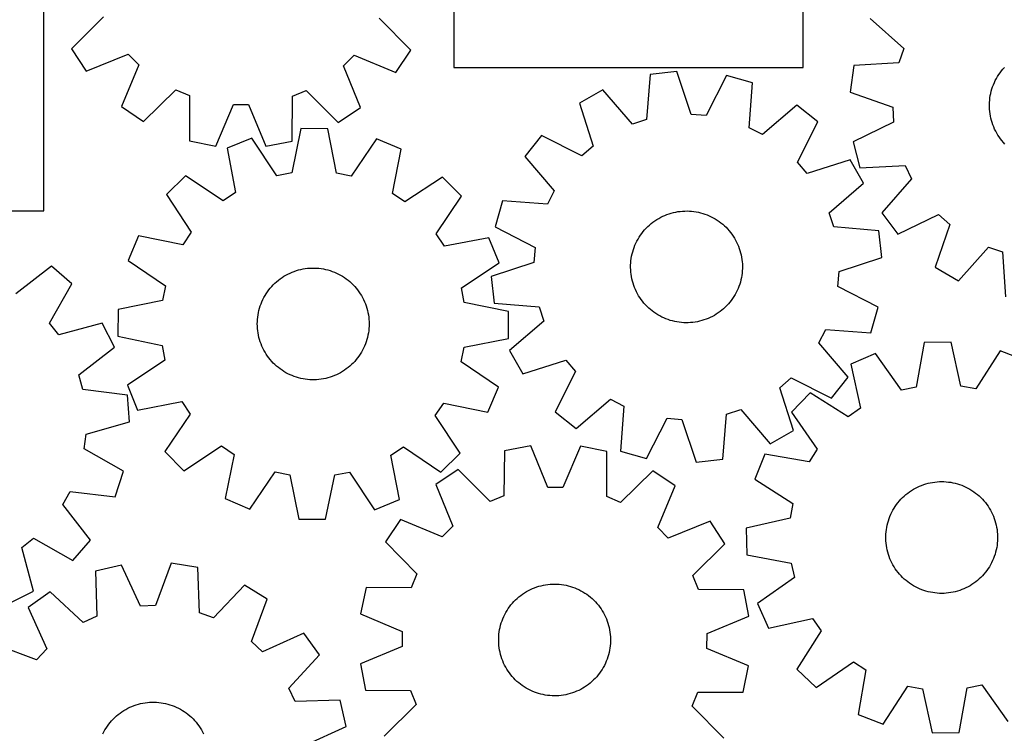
# Model space of a CAD drawing. Header units: millimetres. Extents: x 7 to 1243, y 7 to 1528.
# Tile 17 of 25: x 427 to 849, y 820 to 1127. Entities that reach past the tile are written whole.
import ezdxf

# ---------------------------------------------------------------- set-up
doc = ezdxf.new("R2010")
doc.units = ezdxf.units.MM
doc.layers.add('CUT', color=7, linetype='CONTINUOUS', true_color=0x000000)

msp = doc.modelspace()

# ---------------------------------------------------------------- linework, layer by layer
at = {"layer": 'CUT'}
for p, q in [((763.093718, 1106.189974), (763.093718, 1286.189974)), ((437.034572, 1044.73856), (437.034572, 1194.73856)), ((613.093718, 1166.189974), (613.093718, 1106.189974)), ((462.673963, 1128.005072), (448.960295, 1114.316474)), ((594.725285, 1113.680451), (581.131593, 1127.488201)), ((791.820651, 1127.268444), (806.273915, 1114.36319)), ((448.960295, 1114.316474), (455.327588, 1104.696544)), ((455.327588, 1104.696544), (473.286366, 1111.971481)), ((473.286366, 1111.971481), (477.813059, 1107.405112)), ((588.274286, 1104.116452), (594.725285, 1113.680451)), ((806.273915, 1114.36319), (804.173784, 1108.286009)), ((565.813307, 1107.021136), (570.379677, 1111.54783)), ((570.379677, 1111.54783), (588.274286, 1104.116452)), ((804.173784, 1108.286009), (784.8364, 1107.058005)), ((477.813059, 1107.405112), (470.381681, 1089.510502)), ((573.088244, 1089.062358), (565.813307, 1107.021136)), ((613.093718, 1106.189974), (763.093718, 1106.189974)), ((708.930201, 1104.531682), (697.473422, 1103.179758)), ((714.974871, 1086.122326), (708.930201, 1104.531682)), ((784.8364, 1107.058005), (783.267968, 1095.628854)), ((847.060611, 1103.193618), (847.617455, 1103.998987)), ((847.617455, 1103.998987), (848.206685, 1104.780973)), ((848.206685, 1104.780973), (848.827322, 1105.538275)), ((848.827322, 1105.538275), (849.478331, 1106.269632)), ((697.473422, 1103.179758), (695.879795, 1083.869068)), ((730.246902, 1102.846496), (721.384701, 1085.615599)), ((741.348944, 1099.711191), (730.246902, 1102.846496)), ((739.888536, 1080.389969), (741.348944, 1099.711191)), ((844.792657, 1098.864175), (845.174796, 1099.765654)), ((845.174796, 1099.765654), (845.593388, 1100.650796)), ((845.593388, 1100.650796), (846.047735, 1101.518128)), ((846.047735, 1101.518128), (846.537081, 1102.366205)), ((846.537081, 1102.366205), (847.060611, 1103.193618)), ((479.945681, 1083.059504), (493.75343, 1096.653196)), ((493.75343, 1096.653196), (499.683024, 1094.166711)), ((543.82865, 1093.974088), (549.779716, 1096.408734)), ((549.779716, 1096.408734), (563.468314, 1082.695066)), ((677.134466, 1096.579119), (667.067141, 1090.945785)), ((689.763969, 1081.884287), (677.134466, 1096.579119)), ((783.267968, 1095.628854), (801.559669, 1089.236979)), ((843.448821, 1094.165048), (843.640408, 1095.125251)), ((843.640408, 1095.125251), (843.871001, 1096.07684)), ((843.871001, 1096.07684), (844.140216, 1097.018232)), ((844.140216, 1097.018232), (844.447605, 1097.947859)), ((844.447605, 1097.947859), (844.792657, 1098.864175)), ((499.683024, 1094.166711), (499.665296, 1074.790382)), ((543.677289, 1074.598343), (543.82865, 1093.974088)), ((667.067141, 1090.945785), (672.984703, 1072.495178)), ((843.077925, 1090.270222), (843.110957, 1091.248795)), ((843.110957, 1091.248795), (843.183875, 1092.225206)), ((843.183875, 1092.225206), (843.296559, 1093.19783)), ((843.296559, 1093.19783), (843.448821, 1094.165048)), ((470.381681, 1089.510502), (479.945681, 1083.059504)), ((510.96997, 1072.490421), (518.524586, 1090.333352)), ((518.524586, 1090.333352), (524.954353, 1090.305297)), ((524.954353, 1090.305297), (532.352975, 1072.397119)), ((563.468314, 1082.695066), (573.088244, 1089.062358)), ((760.398115, 1089.996734), (745.61653, 1077.468878)), ((769.455235, 1082.851522), (760.398115, 1089.996734)), ((801.559669, 1089.236979), (801.945039, 1082.81871)), ((843.084836, 1089.291117), (843.077925, 1090.270222)), ((843.131677, 1088.313108), (843.084836, 1089.291117)), ((843.218371, 1087.337824), (843.131677, 1088.313108)), ((843.344774, 1086.366888), (843.218371, 1087.337824)), ((695.879795, 1083.869068), (689.763969, 1081.884287)), ((721.384701, 1085.615599), (714.974871, 1086.122326)), ((760.712083, 1065.559915), (769.455235, 1082.851522)), ((801.945039, 1082.81871), (784.549562, 1074.284086)), ((843.510674, 1085.401915), (843.344774, 1086.366888)), ((843.715796, 1084.444512), (843.510674, 1085.401915)), ((843.959798, 1083.496273), (843.715796, 1084.444512)), ((844.242275, 1082.558775), (843.959798, 1083.496273)), ((844.562756, 1081.633579), (844.242275, 1082.558775)), ((547.458753, 1079.980088), (543.505446, 1061.01133)), ((558.994835, 1079.914651), (547.458753, 1079.980088)), ((562.732698, 1060.902266), (558.994835, 1079.914651)), ((745.61653, 1077.468878), (739.888536, 1080.389969)), ((844.920708, 1080.722225), (844.562756, 1081.633579)), ((845.315534, 1079.82623), (844.920708, 1080.722225)), ((845.746578, 1078.947085), (845.315534, 1079.82623)), ((846.213123, 1078.086254), (845.746578, 1078.947085)), ((846.714392, 1077.245168), (846.213123, 1078.086254)), ((499.665296, 1074.790382), (510.96997, 1072.490421)), ((526.463091, 1075.927459), (515.780099, 1071.573248)), ((537.192151, 1059.792724), (526.463091, 1075.927459)), ((532.352975, 1072.397119), (543.677289, 1074.598343)), ((579.943171, 1075.6241), (569.031762, 1059.612118)), ((590.576079, 1071.148977), (579.943171, 1075.6241)), ((650.802351, 1077.064207), (643.657139, 1068.007087)), ((668.093959, 1068.321055), (650.802351, 1077.064207)), ((784.549562, 1074.284086), (787.474266, 1063.124715)), ((847.24955, 1076.425228), (846.714392, 1077.245168)), ((847.817707, 1075.627799), (847.24955, 1076.425228)), ((848.417917, 1074.854208), (847.817707, 1075.627799)), ((849.049181, 1074.105743), (848.417917, 1074.854208)), ((849.710449, 1073.383649), (849.049181, 1074.105743)), ((515.780099, 1071.573248), (519.38675, 1052.535535)), ((586.75369, 1052.153405), (590.576079, 1071.148977)), ((672.984703, 1072.495178), (668.093959, 1068.321055)), ((643.657139, 1068.007087), (656.184995, 1053.225502)), ((764.886206, 1060.66917), (760.712083, 1065.559915)), ((783.336813, 1066.586732), (764.886206, 1060.66917)), ((788.970147, 1056.519408), (783.336813, 1066.586732)), ((787.474266, 1063.124715), (806.819659, 1064.219323)), ((806.819659, 1064.219323), (809.631859, 1058.43709)), ((497.933511, 1059.794415), (489.729999, 1051.683444)), ((514.020367, 1048.993697), (497.933511, 1059.794415)), ((543.505446, 1061.01133), (537.192151, 1059.792724)), ((569.031762, 1059.612118), (562.732698, 1060.902266)), ((608.287895, 1059.168444), (592.079548, 1048.550916)), ((616.398866, 1050.964931), (608.287895, 1059.168444)), ((809.631859, 1058.43709), (796.826593, 1043.895165)), ((656.184995, 1053.225502), (653.263904, 1047.497508)), ((774.275315, 1043.889905), (788.970147, 1056.519408)), ((489.729999, 1051.683444), (500.347526, 1035.475097)), ((519.38675, 1052.535535), (514.020367, 1048.993697)), ((592.079548, 1048.550916), (586.75369, 1052.153405)), ((605.598148, 1034.878076), (616.398866, 1050.964931)), ((633.942682, 1048.957916), (630.807377, 1037.855874)), ((653.263904, 1047.497508), (633.942682, 1048.957916)), ((377.034572, 1044.73856), (437.034572, 1044.73856)), ((707.424974, 1043.969551), (708.381561, 1044.178443)), ((708.381561, 1044.178443), (709.345873, 1044.348142)), ((709.345873, 1044.348142), (710.316304, 1044.478367)), ((710.316304, 1044.478367), (711.29124, 1044.568902)), ((711.29124, 1044.568902), (712.269056, 1044.619595)), ((712.269056, 1044.619595), (713.248127, 1044.630362)), ((713.248127, 1044.630362), (714.226822, 1044.601185)), ((714.226822, 1044.601185), (715.203512, 1044.532112)), ((715.203512, 1044.532112), (716.176572, 1044.42326)), ((716.176572, 1044.42326), (717.144383, 1044.274808)), ((717.144383, 1044.274808), (718.105333, 1044.087004)), ((698.624485, 1039.832948), (699.41967, 1040.404241)), ((699.41967, 1040.404241), (700.237496, 1040.942625)), ((700.237496, 1040.942625), (701.0766, 1041.447202)), ((701.0766, 1041.447202), (701.935588, 1041.917133)), ((701.935588, 1041.917133), (702.813029, 1042.351637)), ((702.813029, 1042.351637), (703.707462, 1042.749989)), ((703.707462, 1042.749989), (704.617399, 1043.111527)), ((704.617399, 1043.111527), (705.541325, 1043.435649)), ((705.541325, 1043.435649), (706.477703, 1043.721816)), ((706.477703, 1043.721816), (707.424974, 1043.969551)), ((718.105333, 1044.087004), (719.057823, 1043.860161)), ((719.057823, 1043.860161), (720.000268, 1043.594656)), ((720.000268, 1043.594656), (720.931099, 1043.29093)), ((720.931099, 1043.29093), (721.848766, 1042.94949)), ((721.848766, 1042.94949), (722.751744, 1042.570904)), ((722.751744, 1042.570904), (723.638527, 1042.155802)), ((723.638527, 1042.155802), (724.507642, 1041.704875)), ((724.507642, 1041.704875), (725.35764, 1041.218873)), ((725.35764, 1041.218873), (726.187108, 1040.698605)), ((726.187108, 1040.698605), (726.994664, 1040.144937)), ((726.994664, 1040.144937), (727.778965, 1039.558791)), ((776.260096, 1037.774078), (774.275315, 1043.889905)), ((796.826593, 1043.895165), (803.799174, 1034.704486)), ((803.799174, 1034.704486), (821.253099, 1043.118934)), ((821.253099, 1043.118934), (826.063998, 1038.853029)), ((630.807377, 1037.855874), (648.038274, 1028.993673)), ((693.798009, 1034.998776), (694.400031, 1035.770957)), ((694.400031, 1035.770957), (695.033049, 1036.51794)), ((695.033049, 1036.51794), (695.696009, 1037.238482)), ((695.696009, 1037.238482), (696.387806, 1037.931382)), ((696.387806, 1037.931382), (697.10729, 1038.595489)), ((697.10729, 1038.595489), (697.853264, 1039.229696)), ((697.853264, 1039.229696), (698.624485, 1039.832948)), ((727.778965, 1039.558791), (728.538705, 1038.941143)), ((728.538705, 1038.941143), (729.27262, 1038.293019)), ((729.27262, 1038.293019), (729.979488, 1037.6155)), ((729.979488, 1037.6155), (730.658133, 1036.909712)), ((730.658133, 1036.909712), (731.307425, 1036.176831)), ((731.307425, 1036.176831), (731.926283, 1035.418076)), ((795.570786, 1036.180451), (776.260096, 1037.774078)), ((796.92271, 1024.723673), (795.570786, 1036.180451)), ((826.063998, 1038.853029), (819.798428, 1020.517679)), ((477.749465, 1033.971628), (473.274342, 1023.33872)), ((496.745037, 1030.149239), (477.749465, 1033.971628)), ((500.347526, 1035.475097), (496.745037, 1030.149239)), ((609.139986, 1029.511692), (605.598148, 1034.878076)), ((628.177699, 1033.118343), (609.139986, 1029.511692)), ((632.53191, 1022.435351), (628.177699, 1033.118343)), ((691.285997, 1030.806224), (691.719102, 1031.684356)), ((691.719102, 1031.684356), (692.187664, 1032.544091)), ((692.187664, 1032.544091), (692.690904, 1033.383999)), ((692.690904, 1033.383999), (693.227983, 1034.202681)), ((693.227983, 1034.202681), (693.798009, 1034.998776)), ((731.926283, 1035.418076), (732.513678, 1034.634709)), ((732.513678, 1034.634709), (733.068632, 1033.828036)), ((733.068632, 1033.828036), (733.590221, 1032.999399)), ((733.590221, 1032.999399), (734.077577, 1032.150176)), ((734.077577, 1032.150176), (734.529888, 1031.281781)), ((648.038274, 1028.993673), (647.531547, 1022.583843)), ((689.921658, 1027.139371), (690.206333, 1028.076204)), ((690.206333, 1028.076204), (690.528983, 1029.000646)), ((690.528983, 1029.000646), (690.889071, 1029.911158)), ((690.889071, 1029.911158), (691.285997, 1030.806224)), ((734.529888, 1031.281781), (734.946403, 1030.39566)), ((734.946403, 1030.39566), (735.326427, 1029.493287)), ((735.326427, 1029.493287), (735.669329, 1028.576165)), ((735.669329, 1028.576165), (735.974537, 1027.645819)), ((735.974537, 1027.645819), (736.241543, 1026.703798)), ((829.757374, 1014.69489), (842.662628, 1029.148154)), ((842.662628, 1029.148154), (848.739809, 1027.048024)), ((473.274342, 1023.33872), (489.286324, 1012.427311)), ((689.082244, 1022.324491), (689.171224, 1023.299569)), ((689.171224, 1023.299569), (689.299903, 1024.270207)), ((689.299903, 1024.270207), (689.468066, 1025.234788)), ((689.468066, 1025.234788), (689.675433, 1026.191707)), ((689.675433, 1026.191707), (689.921658, 1027.139371)), ((736.241543, 1026.703798), (736.469904, 1025.751671)), ((736.469904, 1025.751671), (736.659238, 1024.791021)), ((736.659238, 1024.791021), (736.809232, 1023.823449)), ((736.809232, 1023.823449), (736.919635, 1022.850563)), ((778.513354, 1018.679002), (796.92271, 1024.723673)), ((848.739809, 1027.048024), (849.967813, 1007.71064)), ((440.323282, 1020.927807), (424.998757, 1009.070264)), ((449.053409, 1013.386563), (440.323282, 1020.927807)), ((544.592632, 1018.717635), (545.520047, 1019.031638)), ((545.520047, 1019.031638), (546.459497, 1019.307552)), ((546.459497, 1019.307552), (547.409419, 1019.544917)), ((547.409419, 1019.544917), (548.368233, 1019.743339)), ((548.368233, 1019.743339), (549.334342, 1019.902488)), ((549.334342, 1019.902488), (550.306139, 1020.022097)), ((550.306139, 1020.022097), (551.282005, 1020.101969)), ((551.282005, 1020.101969), (552.260318, 1020.14197)), ((552.260318, 1020.14197), (553.239448, 1020.142034)), ((553.239448, 1020.142034), (554.217765, 1020.10216)), ((554.217765, 1020.10216), (555.193642, 1020.022416)), ((555.193642, 1020.022416), (556.165454, 1019.902933)), ((556.165454, 1019.902933), (557.131584, 1019.743911)), ((557.131584, 1019.743911), (558.090424, 1019.545614)), ((558.090424, 1019.545614), (559.040377, 1019.308372)), ((559.040377, 1019.308372), (559.979864, 1019.03258)), ((559.979864, 1019.03258), (560.907319, 1018.718698)), ((616.397175, 1011.706291), (632.53191, 1022.435351)), ((647.531547, 1022.583843), (629.122191, 1016.539173)), ((689.023902, 1020.367509), (689.033109, 1021.346595)), ((689.054638, 1019.388861), (689.023902, 1020.367509)), ((689.033109, 1021.346595), (689.082244, 1022.324491)), ((689.125266, 1018.412282), (689.054638, 1019.388861)), ((736.962658, 1018.938354), (736.873677, 1017.963276)), ((736.919635, 1022.850563), (736.990263, 1021.873984)), ((737.011793, 1019.91625), (736.962658, 1018.938354)), ((736.990263, 1021.873984), (737.021, 1020.895337)), ((737.021, 1020.895337), (737.011793, 1019.91625)), ((819.798428, 1020.517679), (829.757374, 1014.69489)), ((537.033607, 1014.283961), (537.786468, 1014.909976)), ((537.786468, 1014.909976), (538.564238, 1015.504762)), ((538.564238, 1015.504762), (539.36562, 1016.067328)), ((539.36562, 1016.067328), (540.189282, 1016.59674)), ((540.189282, 1016.59674), (541.033853, 1017.092114)), ((541.033853, 1017.092114), (541.897926, 1017.552628)), ((541.897926, 1017.552628), (542.780063, 1017.977514)), ((542.780063, 1017.977514), (543.678798, 1018.366065)), ((543.678798, 1018.366065), (544.592632, 1018.717635)), ((560.907319, 1018.718698), (561.821199, 1018.367247)), ((561.821199, 1018.367247), (562.719984, 1017.978813)), ((562.719984, 1017.978813), (563.602177, 1017.554042)), ((563.602177, 1017.554042), (564.46631, 1017.093641)), ((564.46631, 1017.093641), (565.310945, 1016.598377)), ((565.310945, 1016.598377), (566.134676, 1016.069073)), ((566.134676, 1016.069073), (566.936132, 1015.506611)), ((566.936132, 1015.506611), (567.713979, 1014.911926)), ((567.713979, 1014.911926), (568.466922, 1014.28601)), ((629.122191, 1016.539173), (630.474115, 1005.082394)), ((689.235669, 1017.439397), (689.125266, 1018.412282)), ((689.385663, 1016.471824), (689.235669, 1017.439397)), ((689.574998, 1015.511174), (689.385663, 1016.471824)), ((689.803358, 1014.559047), (689.574998, 1015.511174)), ((690.070365, 1013.617026), (689.803358, 1014.559047)), ((736.369468, 1015.071138), (736.123243, 1014.123474)), ((736.576835, 1016.028057), (736.369468, 1015.071138)), ((736.744998, 1016.992638), (736.576835, 1016.028057)), ((736.873677, 1017.963276), (736.744998, 1016.992638)), ((778.006627, 1012.269172), (778.513354, 1018.679002)), ((439.549307, 996.50123), (449.053409, 1013.386563)), ((489.286324, 1012.427311), (487.996176, 1006.128247)), ((533.106513, 1009.933822), (533.685206, 1010.723638)), ((533.685206, 1010.723638), (534.295634, 1011.489192)), ((534.295634, 1011.489192), (534.936779, 1012.229211)), ((534.936779, 1012.229211), (535.607576, 1012.942462)), ((535.607576, 1012.942462), (536.306906, 1013.627759)), ((536.306906, 1013.627759), (537.033607, 1014.283961)), ((568.466922, 1014.28601), (569.193708, 1013.629902)), ((569.193708, 1013.629902), (569.893128, 1012.944696)), ((569.893128, 1012.944696), (570.564017, 1012.231532)), ((570.564017, 1012.231532), (571.205259, 1011.491597)), ((571.205259, 1011.491597), (571.815786, 1010.726123)), ((571.815786, 1010.726123), (572.394583, 1009.936382)), ((617.615781, 1005.392996), (616.397175, 1011.706291)), ((690.375573, 1012.686681), (690.070365, 1013.617026)), ((690.718474, 1011.769558), (690.375573, 1012.686681)), ((691.098499, 1010.867185), (690.718474, 1011.769558)), ((691.515013, 1009.981064), (691.098499, 1010.867185)), ((734.758904, 1010.456621), (734.325799, 1009.578489)), ((735.155831, 1011.351687), (734.758904, 1010.456621)), ((735.515919, 1012.262199), (735.155831, 1011.351687)), ((735.838568, 1013.186641), (735.515919, 1012.262199)), ((736.123243, 1014.123474), (735.838568, 1013.186641)), ((795.237524, 1003.406971), (778.006627, 1012.269172)), ((487.996176, 1006.128247), (468.983791, 1002.390384)), ((530.720828, 1005.668122), (531.127515, 1006.558796)), ((531.127515, 1006.558796), (531.570193, 1007.432141)), ((531.570193, 1007.432141), (532.048125, 1008.286703)), ((532.048125, 1008.286703), (532.560516, 1009.121059)), ((532.560516, 1009.121059), (533.106513, 1009.933822)), ((572.394583, 1009.936382), (572.940686, 1009.123691)), ((572.940686, 1009.123691), (573.453185, 1008.289401)), ((573.453185, 1008.289401), (573.931229, 1007.434902)), ((573.931229, 1007.434902), (574.374021, 1006.561615)), ((574.374021, 1006.561615), (574.780824, 1005.670993)), ((691.967325, 1009.112669), (691.515013, 1009.981064)), ((692.454681, 1008.263447), (691.967325, 1009.112669)), ((692.976269, 1007.434809), (692.454681, 1008.263447)), ((693.531223, 1006.628136), (692.976269, 1007.434809)), ((694.118618, 1005.84477), (693.531223, 1006.628136)), ((732.246893, 1006.264069), (731.64487, 1005.491888)), ((732.816918, 1007.060164), (732.246893, 1006.264069)), ((733.353997, 1007.878846), (732.816918, 1007.060164)), ((733.857237, 1008.718754), (733.353997, 1007.878846)), ((734.325799, 1009.578489), (733.857237, 1008.718754)), ((468.983791, 1002.390384), (468.918354, 990.854302)), ((529.24879, 1001.007565), (529.466605, 1001.96216)), ((529.466605, 1001.96216), (529.723175, 1002.907076)), ((529.723175, 1002.907076), (530.018073, 1003.840741)), ((530.018073, 1003.840741), (530.350809, 1004.761601)), ((530.350809, 1004.761601), (530.720828, 1005.668122)), ((574.780824, 1005.670993), (575.150961, 1004.76452)), ((575.150961, 1004.76452), (575.483817, 1003.843704)), ((575.483817, 1003.843704), (575.778837, 1002.910078)), ((575.778837, 1002.910078), (576.03553, 1001.965195)), ((576.03553, 1001.965195), (576.253469, 1001.010628)), ((636.584539, 1001.439689), (617.615781, 1005.392996)), ((630.474115, 1005.082394), (649.784806, 1003.488767)), ((649.784806, 1003.488767), (651.769586, 997.37294)), ((694.737476, 1005.086014), (694.118618, 1005.84477)), ((695.386768, 1004.353133), (694.737476, 1005.086014)), ((696.065413, 1003.647345), (695.386768, 1004.353133)), ((696.772281, 1002.969826), (696.065413, 1003.647345)), ((697.506196, 1002.321703), (696.772281, 1002.969826)), ((698.265936, 1001.704054), (697.506196, 1002.321703)), ((728.191637, 1002.033149), (727.420416, 1001.429897)), ((728.937611, 1002.667356), (728.191637, 1002.033149)), ((729.657095, 1003.331463), (728.937611, 1002.667356)), ((730.348893, 1004.024364), (729.657095, 1003.331463)), ((731.011852, 1004.744905), (730.348893, 1004.024364)), ((731.64487, 1005.491888), (731.011852, 1004.744905)), ((792.102219, 992.304929), (795.237524, 1003.406971)), ((528.771356, 997.124359), (528.831177, 998.10166)), ((528.831177, 998.10166), (528.930812, 999.075707)), ((528.930812, 999.075707), (529.070093, 1000.04488)), ((529.070093, 1000.04488), (529.24879, 1001.007565)), ((576.253469, 1001.010628), (576.432292, 1000.047966)), ((576.432292, 1000.047966), (576.5717, 999.078812)), ((576.5717, 999.078812), (576.671461, 998.104777)), ((576.671461, 998.104777), (576.73141, 997.127485)), ((636.519102, 989.903608), (636.584539, 1001.439689)), ((699.050237, 1001.117908), (698.265936, 1001.704054)), ((699.857794, 1000.56424), (699.050237, 1001.117908)), ((700.687261, 1000.043972), (699.857794, 1000.56424)), ((701.53726, 999.55797), (700.687261, 1000.043972)), ((702.406374, 999.107043), (701.53726, 999.55797)), ((703.293158, 998.691941), (702.406374, 999.107043)), ((704.196135, 998.313355), (703.293158, 998.691941)), ((705.113803, 997.971915), (704.196135, 998.313355)), ((706.044634, 997.66819), (705.113803, 997.971915)), ((706.987078, 997.402684), (706.044634, 997.66819)), ((720.503576, 997.827196), (719.567198, 997.541029)), ((721.427503, 998.151318), (720.503576, 997.827196)), ((722.33744, 998.512856), (721.427503, 998.151318)), ((723.231873, 998.911209), (722.33744, 998.512856)), ((724.109313, 999.345712), (723.231873, 998.911209)), ((724.968301, 999.815643), (724.109313, 999.345712)), ((725.807406, 1000.320221), (724.968301, 999.815643)), ((726.625231, 1000.858604), (725.807406, 1000.320221)), ((727.420416, 1001.429897), (726.625231, 1000.858604)), ((443.501618, 991.429551), (439.549307, 996.50123)), ((462.197318, 996.520051), (443.501618, 991.429551)), ((467.376994, 986.211975), (462.197318, 996.520051)), ((528.751447, 996.145432), (528.771356, 997.124359)), ((528.771483, 995.166507), (528.751447, 996.145432)), ((528.831432, 994.189214), (528.771483, 995.166507)), ((528.931194, 993.21518), (528.831432, 994.189214)), ((576.671716, 994.192332), (576.572082, 993.218285)), ((576.731537, 995.169632), (576.671716, 994.192332)), ((576.73141, 997.127485), (576.751446, 996.14856)), ((576.751446, 996.14856), (576.731537, 995.169632)), ((651.769586, 997.37294), (637.074755, 984.743438)), ((707.939568, 997.175841), (706.987078, 997.402684)), ((708.900518, 996.988037), (707.939568, 997.175841)), ((709.868329, 996.839585), (708.900518, 996.988037)), ((710.841389, 996.730733), (709.868329, 996.839585)), ((711.81808, 996.661661), (710.841389, 996.730733)), ((712.796775, 996.632484), (711.81808, 996.661661)), ((713.775845, 996.643251), (712.796775, 996.632484)), ((714.753662, 996.693943), (713.775845, 996.643251)), ((715.728597, 996.784478), (714.753662, 996.693943)), ((716.699028, 996.914703), (715.728597, 996.784478)), ((717.66334, 997.084403), (716.699028, 996.914703)), ((718.619927, 997.293294), (717.66334, 997.084403)), ((719.567198, 997.541029), (718.619927, 997.293294)), ((769.859906, 988.037343), (772.780997, 993.765337)), ((772.780997, 993.765337), (792.102219, 992.304929)), ((468.918354, 990.854302), (487.887112, 986.900995)), ((529.070601, 992.246025), (528.931194, 993.21518)), ((529.249424, 991.283363), (529.070601, 992.246025)), ((529.467363, 990.328796), (529.249424, 991.283363)), ((529.724056, 989.383914), (529.467363, 990.328796)), ((530.019076, 988.450287), (529.724056, 989.383914)), ((575.779719, 989.386915), (575.48482, 988.45325)), ((576.036289, 990.331832), (575.779719, 989.386915)), ((576.254103, 991.286427), (576.036289, 990.331832)), ((576.4328, 992.249112), (576.254103, 991.286427)), ((576.572082, 993.218285), (576.4328, 992.249112)), ((617.506717, 986.165744), (636.519102, 989.903608)), ((452.134612, 974.249024), (467.376994, 986.211975)), ((487.887112, 986.900995), (489.105718, 980.587701)), ((530.351932, 987.529471), (530.019076, 988.450287)), ((530.722069, 986.622998), (530.351932, 987.529471)), ((531.128872, 985.732377), (530.722069, 986.622998)), ((531.571664, 984.85909), (531.128872, 985.732377)), ((574.375378, 985.735195), (573.9327, 984.86185)), ((574.782065, 986.625869), (574.375378, 985.735195)), ((575.152085, 987.532391), (574.782065, 986.625869)), ((575.48482, 988.45325), (575.152085, 987.532391)), ((616.216569, 979.86668), (617.506717, 986.165744)), ((782.387762, 973.255758), (769.859906, 988.037343)), ((815.0743, 988.107743), (811.622504, 969.041346)), ((826.608097, 988.346493), (815.0743, 988.107743)), ((830.845947, 969.439271), (826.608097, 988.346493)), ((532.049708, 984.00459), (531.571664, 984.85909)), ((532.562207, 983.1703), (532.049708, 984.00459)), ((533.10831, 982.357609), (532.562207, 983.1703)), ((533.687107, 981.567869), (533.10831, 982.357609)), ((534.297634, 980.802394), (533.687107, 981.567869)), ((534.938876, 980.062459), (534.297634, 980.802394)), ((571.207259, 980.804799), (570.566114, 980.064781)), ((571.817687, 981.570354), (571.207259, 980.804799)), ((572.39638, 982.360169), (571.817687, 981.570354)), ((572.942377, 983.172932), (572.39638, 982.360169)), ((573.454768, 984.007288), (572.942377, 983.172932)), ((573.9327, 984.86185), (573.454768, 984.007288)), ((637.074755, 984.743438), (642.708088, 974.676113)), ((794.192791, 983.502946), (783.628317, 978.868577)), ((805.343534, 967.656705), (794.192791, 983.502946)), ((847.662276, 984.609763), (837.176837, 968.315654)), ((858.40948, 980.416546), (847.662276, 984.609763)), ((489.105718, 980.587701), (472.970983, 969.85864)), ((535.609765, 979.349295), (534.938876, 980.062459)), ((536.309185, 978.664089), (535.609765, 979.349295)), ((537.035971, 978.007982), (536.309185, 978.664089)), ((537.788914, 977.382065), (537.035971, 978.007982)), ((538.566761, 976.787381), (537.788914, 977.382065)), ((539.368217, 976.224918), (538.566761, 976.787381)), ((566.938655, 976.78923), (566.137273, 976.226663)), ((567.716425, 977.384015), (566.938655, 976.78923)), ((568.469286, 978.01003), (567.716425, 977.384015)), ((569.195987, 978.666232), (568.469286, 978.01003)), ((569.895317, 979.351529), (569.195987, 978.666232)), ((570.566114, 980.064781), (569.895317, 979.351529)), ((632.228551, 968.955272), (616.216569, 979.86668)), ((642.708088, 974.676113), (661.158695, 980.593675)), ((661.158695, 980.593675), (665.332819, 975.702931)), ((783.628317, 978.868577), (787.735667, 959.932577)), ((453.845224, 968.050919), (452.134612, 974.249024)), ((540.191948, 975.695615), (539.368217, 976.224918)), ((541.036583, 975.20035), (540.191948, 975.695615)), ((541.900716, 974.739949), (541.036583, 975.20035)), ((542.782909, 974.315178), (541.900716, 974.739949)), ((543.681694, 973.926744), (542.782909, 974.315178)), ((544.595574, 973.575293), (543.681694, 973.926744)), ((545.523029, 973.261411), (544.595574, 973.575293)), ((546.462516, 972.985619), (545.523029, 973.261411)), ((547.412469, 972.748378), (546.462516, 972.985619)), ((548.371309, 972.550081), (547.412469, 972.748378)), ((549.337439, 972.391059), (548.371309, 972.550081)), ((550.309251, 972.271576), (549.337439, 972.391059)), ((556.168551, 972.391504), (555.196754, 972.271894)), ((557.13466, 972.550652), (556.168551, 972.391504)), ((558.093474, 972.749074), (557.13466, 972.550652)), ((559.043396, 972.986439), (558.093474, 972.749074)), ((559.982847, 973.262353), (559.043396, 972.986439)), ((560.910261, 973.576357), (559.982847, 973.262353)), ((561.824095, 973.927926), (560.910261, 973.576357)), ((562.72283, 974.316478), (561.824095, 973.927926)), ((563.604967, 974.741364), (562.72283, 974.316478)), ((564.469041, 975.201877), (563.604967, 974.741364)), ((565.313611, 975.697252), (564.469041, 975.201877)), ((566.137273, 976.226663), (565.313611, 975.697252)), ((665.332819, 975.702931), (656.589666, 958.411323)), ((753.060198, 968.767667), (757.950943, 972.941791)), ((757.950943, 972.941791), (775.242551, 964.198638)), ((775.242551, 964.198638), (782.387762, 973.255758)), ((473.065849, 965.599393), (453.845224, 968.050919)), ((472.970983, 969.85864), (477.325195, 959.175649)), ((551.285128, 972.191831), (550.309251, 972.271576)), ((552.263445, 972.151958), (551.285128, 972.191831)), ((553.242575, 972.152021), (552.263445, 972.151958)), ((554.220888, 972.192022), (553.242575, 972.152021)), ((555.196754, 972.271894), (554.220888, 972.192022)), ((627.753428, 958.322363), (632.228551, 968.955272)), ((758.97776, 950.31706), (753.060198, 968.767667)), ((811.622504, 969.041346), (805.343534, 967.656705)), ((837.176837, 968.315654), (830.845947, 969.439271)), ((473.906516, 954.093797), (473.065849, 965.599393)), ((766.098498, 966.623291), (758.111693, 958.298844)), ((782.464535, 956.250479), (766.098498, 966.623291)), ((477.325195, 959.175649), (496.362907, 962.782299)), ((496.362907, 962.782299), (499.904745, 957.415916)), ((605.155367, 956.818895), (608.757856, 962.144753)), ((608.757856, 962.144753), (627.753428, 958.322363)), ((665.646786, 951.266111), (680.428371, 963.793967)), ((680.428371, 963.793967), (686.156365, 960.872876)), ((686.156365, 960.872876), (684.695957, 941.551654)), ((787.735667, 959.932577), (782.464535, 956.250479)), ((499.904745, 957.415916), (489.104027, 941.329061)), ((615.772894, 940.610547), (605.155367, 956.818895)), ((656.589666, 958.411323), (665.646786, 951.266111)), ((695.797999, 938.416349), (704.6602, 955.647246)), ((704.6602, 955.647246), (711.07003, 955.140519)), ((728.571479, 938.083087), (730.165106, 957.393777)), ((730.165106, 957.393777), (736.280933, 959.378558)), ((736.280933, 959.378558), (748.910436, 944.683727)), ((758.111693, 958.298844), (769.152883, 942.376076)), ((455.246368, 948.874478), (473.906516, 954.093797)), ((711.07003, 955.140519), (717.114701, 936.731163)), ((454.454854, 942.493553), (455.246368, 948.874478)), ((748.910436, 944.683727), (758.97776, 950.31706)), ((497.214998, 933.125548), (513.423346, 943.743075)), ((513.423346, 943.743075), (518.749203, 940.140587)), ((586.116143, 939.758456), (591.482527, 943.300294)), ((591.482527, 943.300294), (607.569382, 932.499576)), ((646.161039, 943.828889), (634.833419, 941.644745)), ((653.532647, 925.909575), (646.161039, 943.828889)), ((667.543879, 943.703343), (659.962364, 925.871824)), ((678.845071, 941.386336), (667.543879, 943.703343)), ((471.274238, 932.873224), (454.454854, 942.493553)), ((489.104027, 941.329061), (497.214998, 933.125548)), ((518.749203, 940.140587), (514.926814, 921.145014)), ((589.722794, 920.720744), (586.116143, 939.758456)), ((607.569382, 932.499576), (615.772894, 940.610547)), ((634.833419, 941.644745), (634.652839, 922.26925)), ((678.798125, 922.010057), (678.845071, 941.386336)), ((684.695957, 941.551654), (695.797999, 938.416349)), ((746.602319, 940.277304), (742.409102, 929.530099)), ((765.69207, 936.957086), (746.602319, 940.277304)), ((769.152883, 942.376076), (765.69207, 936.957086)), ((717.114701, 936.731163), (728.571479, 938.083087)), ((467.647912, 921.921729), (471.274238, 932.873224)), ((525.559722, 916.669891), (536.471131, 932.681874)), ((536.471131, 932.681874), (542.770195, 931.391725)), ((542.770195, 931.391725), (546.508058, 912.37934)), ((558.04414, 912.313903), (561.997447, 931.282661)), ((561.997447, 931.282661), (568.310742, 932.501267)), ((568.310742, 932.501267), (579.039802, 916.366532)), ((615.030206, 933.577876), (605.400685, 927.225098)), ((628.698108, 919.843581), (615.030206, 933.577876)), ((698.552195, 933.087488), (684.723962, 919.514633)), ((708.106455, 926.622074), (698.552195, 933.087488)), ((605.400685, 927.225098), (612.648532, 909.25537)), ((659.962364, 925.871824), (653.532647, 925.909575)), ((700.648101, 908.738691), (708.106455, 926.622074)), ((742.409102, 929.530099), (758.703211, 919.044661)), ((811.269206, 925.613305), (812.142107, 926.056856)), ((812.142107, 926.056856), (813.032375, 926.464433)), ((813.032375, 926.464433), (813.938526, 926.835359)), ((813.938526, 926.835359), (814.859052, 927.169015)), ((814.859052, 927.169015), (815.792421, 927.464846)), ((815.792421, 927.464846), (816.737081, 927.722361)), ((816.737081, 927.722361), (817.691458, 927.94113)), ((817.691458, 927.94113), (818.653964, 928.120789)), ((818.653964, 928.120789), (819.622997, 928.261039)), ((819.622997, 928.261039), (820.596944, 928.361647)), ((820.596944, 928.361647), (821.574184, 928.422446)), ((821.574184, 928.422446), (822.553091, 928.443334)), ((822.553091, 928.443334), (823.532036, 928.424276)), ((823.532036, 928.424276), (824.509388, 928.365304)), ((824.509388, 928.365304), (825.483521, 928.266516)), ((825.483521, 928.266516), (826.452815, 928.128077)), ((826.452815, 928.128077), (827.415655, 927.950218)), ((827.415655, 927.950218), (828.370439, 927.733233)), ((828.370439, 927.733233), (829.315578, 927.477485)), ((829.315578, 927.477485), (830.249499, 927.183398)), ((830.249499, 927.183398), (831.170648, 926.851463)), ((831.170648, 926.851463), (832.07749, 926.482232)), ((832.07749, 926.482232), (832.968518, 926.076319)), ((832.968518, 926.076319), (833.842247, 925.634401)), ((445.237699, 918.64833), (448.410836, 924.240637)), ((448.410836, 924.240637), (467.647912, 921.921729)), ((634.652839, 922.26925), (628.698108, 919.843581)), ((684.723962, 919.514633), (678.798125, 922.010057)), ((805.078326, 920.8704), (805.762924, 921.570415)), ((805.762924, 921.570415), (806.475504, 922.241924)), ((806.475504, 922.241924), (807.214881, 922.883809)), ((807.214881, 922.883809), (807.979825, 923.495002)), ((807.979825, 923.495002), (808.769062, 924.074485)), ((808.769062, 924.074485), (809.581278, 924.621294)), ((809.581278, 924.621294), (810.415122, 925.134518)), ((810.415122, 925.134518), (811.269206, 925.613305)), ((833.842247, 925.634401), (834.697224, 925.157212)), ((834.697224, 925.157212), (835.532026, 924.645546)), ((835.532026, 924.645546), (836.345263, 924.100257)), ((836.345263, 924.100257), (837.135581, 923.52225)), ((837.135581, 923.52225), (837.901666, 922.912488)), ((837.901666, 922.912488), (838.642242, 922.271986)), ((838.642242, 922.271986), (839.356076, 921.601811)), ((839.356076, 921.601811), (840.041981, 920.903076)), ((457.095243, 903.323805), (445.237699, 918.64833)), ((514.926814, 921.145014), (525.559722, 916.669891)), ((579.039802, 916.366532), (589.722794, 920.720744)), ((758.703211, 919.044661), (757.579595, 912.71377)), ((802.113228, 916.985058), (802.641816, 917.809249)), ((802.641816, 917.809249), (803.203581, 918.611193)), ((803.203581, 918.611193), (803.797589, 919.389557)), ((803.797589, 919.389557), (804.422851, 920.143044)), ((804.422851, 920.143044), (805.078326, 920.8704)), ((840.041981, 920.903076), (840.698815, 920.176946)), ((840.698815, 920.176946), (841.325484, 919.424629)), ((841.325484, 919.424629), (841.920945, 918.647377)), ((841.920945, 918.647377), (842.484209, 917.846484)), ((842.484209, 917.846484), (843.014336, 917.023283)), ((799.996736, 912.57959), (800.347392, 913.493775)), ((800.347392, 913.493775), (800.735045, 914.392897)), ((800.735045, 914.392897), (801.159049, 915.27546)), ((801.159049, 915.27546), (801.618698, 916.139993)), ((801.618698, 916.139993), (802.113228, 916.985058)), ((843.014336, 917.023283), (843.510444, 916.179143)), ((843.510444, 916.179143), (843.971709, 915.315471)), ((843.971709, 915.315471), (844.397362, 914.433703)), ((844.397362, 914.433703), (844.786694, 913.535307)), ((844.786694, 913.535307), (845.139058, 912.621778)), ((546.508058, 912.37934), (558.04414, 912.313903)), ((590.191959, 912.193921), (583.726545, 902.639661)), ((608.075341, 904.735567), (590.191959, 912.193921)), ((612.648532, 909.25537), (608.075341, 904.735567)), ((723.137632, 911.413348), (705.167903, 904.165501)), ((729.49041, 901.783827), (723.137632, 911.413348)), ((757.579595, 912.71377), (738.672372, 908.47592)), ((798.974807, 908.802965), (799.17227, 909.761977)), ((799.17227, 909.761977), (799.408686, 910.712136)), ((799.408686, 910.712136), (799.683661, 911.651862)), ((799.683661, 911.651862), (799.996736, 912.57959)), ((845.139058, 912.621778), (845.453868, 911.694637)), ((845.453868, 911.694637), (845.730598, 910.755427)), ((845.730598, 910.755427), (845.96879, 909.805712)), ((845.96879, 909.805712), (846.168045, 908.847071)), ((705.167903, 904.165501), (700.648101, 908.738691)), ((738.672372, 908.47592), (738.911122, 896.942124)), ((798.580068, 904.910484), (798.619091, 905.888836)), ((798.580983, 903.931354), (798.580068, 904.910484)), ((798.619091, 905.888836), (798.697987, 906.864782)), ((798.697987, 906.864782), (798.816625, 907.836697)), ((798.816625, 907.836697), (798.974807, 908.802965)), ((846.168045, 908.847071), (846.328033, 907.8811)), ((846.328033, 907.8811), (846.448487, 906.909408)), ((846.448487, 906.909408), (846.529208, 905.933611)), ((846.529208, 905.933611), (846.570059, 904.955334)), ((846.570059, 904.955334), (846.570974, 903.976204)), ((427.596986, 900.14547), (432.668666, 904.09778)), ((432.668666, 904.09778), (449.553999, 894.593679)), ((449.553999, 894.593679), (457.095243, 903.323805)), ((583.726545, 902.639661), (597.2994, 888.811428)), ((715.756115, 888.115925), (729.49041, 901.783827)), ((798.621834, 902.953077), (798.580983, 903.931354)), ((798.702554, 901.97728), (798.621834, 902.953077)), ((798.823009, 901.005588), (798.702554, 901.97728)), ((798.982997, 900.039618), (798.823009, 901.005588)), ((846.334417, 901.049991), (846.176235, 900.083723)), ((846.453055, 902.021907), (846.334417, 901.049991)), ((846.531951, 902.997853), (846.453055, 902.021907)), ((846.570974, 903.976204), (846.531951, 902.997853)), ((432.687486, 881.449769), (427.596986, 900.14547)), ((738.911122, 896.942124), (757.977519, 893.490327)), ((799.182252, 899.080977), (798.982997, 900.039618)), ((799.420444, 898.131261), (799.182252, 899.080977)), ((799.697174, 897.192051), (799.420444, 898.131261)), ((800.011984, 896.26491), (799.697174, 897.192051)), ((800.364348, 895.351381), (800.011984, 896.26491)), ((845.154306, 896.307099), (844.803649, 895.392913)), ((845.467381, 897.234826), (845.154306, 896.307099)), ((845.742356, 898.174552), (845.467381, 897.234826)), ((845.978772, 899.124711), (845.742356, 898.174552)), ((846.176235, 900.083723), (845.978772, 899.124711)), ((470.435234, 892.611074), (459.207085, 889.962651)), ((478.537974, 875.010277), (470.435234, 892.611074)), ((491.805129, 893.365532), (484.963798, 875.237139)), ((503.192093, 891.515529), (491.805129, 893.365532)), ((757.977519, 893.490327), (759.36216, 887.211357)), ((800.75368, 894.452985), (800.364348, 895.351381)), ((801.179333, 893.571217), (800.75368, 894.452985)), ((801.640598, 892.707545), (801.179333, 893.571217)), ((802.136706, 891.863406), (801.640598, 892.707545)), ((843.532344, 892.746696), (843.037814, 891.90163)), ((843.991993, 893.611229), (843.532344, 892.746696)), ((844.415997, 894.493791), (843.991993, 893.611229)), ((844.803649, 895.392913), (844.415997, 894.493791)), ((459.207085, 889.962651), (459.823955, 870.596136)), ((503.942515, 872.15373), (503.192093, 891.515529)), ((597.2994, 888.811428), (594.803976, 882.885591)), ((718.181784, 882.161194), (715.756115, 888.115925)), ((802.666833, 891.040204), (802.136706, 891.863406)), ((803.230097, 890.239311), (802.666833, 891.040204)), ((803.825558, 889.462059), (803.230097, 890.239311)), ((804.452227, 888.709742), (803.825558, 889.462059)), ((805.109061, 887.983612), (804.452227, 888.709742)), ((805.794966, 887.284878), (805.109061, 887.983612)), ((840.072716, 888.016288), (839.388118, 887.316273)), ((840.728191, 888.743645), (840.072716, 888.016288)), ((841.353453, 889.497132), (840.728191, 888.743645)), ((841.947461, 890.275495), (841.353453, 889.497132)), ((842.509226, 891.07744), (841.947461, 890.275495)), ((843.037814, 891.90163), (842.509226, 891.07744)), ((523.22402, 884.034653), (509.966019, 869.904266)), ((533.036238, 877.967871), (523.22402, 884.034653)), ((649.663529, 883.496645), (650.609114, 883.750739)), ((650.609114, 883.750739), (651.564276, 883.966054)), ((651.564276, 883.966054), (652.527426, 884.142229)), ((652.527426, 884.142229), (653.49696, 884.278972)), ((653.49696, 884.278972), (654.471265, 884.376055)), ((654.471265, 884.376055), (655.448719, 884.433318)), ((655.448719, 884.433318), (656.427695, 884.450663)), ((656.427695, 884.450663), (657.406564, 884.428063)), ((657.406564, 884.428063), (658.383696, 884.365555)), ((658.383696, 884.365555), (659.357466, 884.263244)), ((659.357466, 884.263244), (660.326252, 884.121298)), ((660.326252, 884.121298), (661.288442, 883.939956)), ((661.288442, 883.939956), (662.242435, 883.719518)), ((662.242435, 883.719518), (663.186643, 883.460351)), ((759.36216, 887.211357), (743.515919, 876.060614)), ((806.5088, 886.614702), (805.794966, 887.284878)), ((807.249376, 885.9742), (806.5088, 886.614702)), ((808.015461, 885.364438), (807.249376, 885.9742)), ((808.805779, 884.786432), (808.015461, 885.364438)), ((809.619016, 884.241142), (808.805779, 884.786432)), ((810.453818, 883.729477), (809.619016, 884.241142)), ((811.308795, 883.252288), (810.453818, 883.729477)), ((834.73592, 883.75217), (833.881836, 883.273384)), ((835.569764, 884.265395), (834.73592, 883.75217)), ((836.38198, 884.812203), (835.569764, 884.265395)), ((837.171217, 885.391686), (836.38198, 884.812203)), ((837.936161, 886.002879), (837.171217, 885.391686)), ((838.675538, 886.644764), (837.936161, 886.002879)), ((839.388118, 887.316273), (838.675538, 886.644764)), ((422.379411, 876.270093), (432.687486, 881.449769)), ((439.752596, 881.087718), (430.392646, 874.344067)), ((453.974084, 867.927486), (439.752596, 881.087718)), ((575.427697, 882.932537), (573.11069, 871.631345)), ((594.803976, 882.885591), (575.427697, 882.932537)), ((641.069469, 878.946674), (641.836619, 879.555095)), ((641.836619, 879.555095), (642.627947, 880.131719)), ((642.627947, 880.131719), (643.442137, 880.675585)), ((643.442137, 880.675585), (644.277832, 881.185789)), ((644.277832, 881.185789), (645.133643, 881.661482)), ((645.133643, 881.661482), (646.008144, 882.101872)), ((646.008144, 882.101872), (646.89988, 882.506225)), ((646.89988, 882.506225), (647.807367, 882.873869)), ((647.807367, 882.873869), (648.729095, 883.204192)), ((648.729095, 883.204192), (649.663529, 883.496645)), ((663.186643, 883.460351), (664.119493, 883.162887)), ((664.119493, 883.162887), (665.039435, 882.827621)), ((665.039435, 882.827621), (665.944935, 882.455111)), ((665.944935, 882.455111), (666.834488, 882.045977)), ((666.834488, 882.045977), (667.706613, 881.6009)), ((667.706613, 881.6009), (668.559858, 881.120621)), ((668.559858, 881.120621), (669.392803, 880.605938)), ((669.392803, 880.605938), (670.204061, 880.057709)), ((670.204061, 880.057709), (670.992283, 879.476847)), ((670.992283, 879.476847), (671.756156, 878.864317)), ((737.557279, 881.980614), (718.181784, 882.161194)), ((739.741423, 870.652994), (737.557279, 881.980614)), ((812.182524, 882.810369), (811.308795, 883.252288)), ((813.073552, 882.404456), (812.182524, 882.810369)), ((813.980394, 882.035225), (813.073552, 882.404456)), ((814.901543, 881.70329), (813.980394, 882.035225)), ((815.835464, 881.409204), (814.901543, 881.70329)), ((816.780603, 881.153455), (815.835464, 881.409204)), ((817.735387, 880.936471), (816.780603, 881.153455)), ((818.698227, 880.758611), (817.735387, 880.936471)), ((819.66752, 880.620172), (818.698227, 880.758611)), ((820.641654, 880.521384), (819.66752, 880.620172)), ((821.619006, 880.462413), (820.641654, 880.521384)), ((822.597951, 880.443355), (821.619006, 880.462413)), ((823.576858, 880.464242), (822.597951, 880.443355)), ((824.554098, 880.525041), (823.576858, 880.464242)), ((825.528045, 880.625649), (824.554098, 880.525041)), ((826.497078, 880.765899), (825.528045, 880.625649)), ((827.459584, 880.945559), (826.497078, 880.765899)), ((828.413961, 881.164327), (827.459584, 880.945559)), ((829.35862, 881.421842), (828.413961, 881.164327)), ((830.29199, 881.717674), (829.35862, 881.421842)), ((831.212516, 882.05133), (830.29199, 881.717674)), ((832.118667, 882.422255), (831.212516, 882.05133)), ((833.008935, 882.829833), (832.118667, 882.422255)), ((833.881836, 883.273384), (833.008935, 882.829833)), ((484.963798, 875.237139), (478.537974, 875.010277)), ((526.320098, 859.792726), (533.036238, 877.967871)), ((637.042735, 874.688601), (637.639555, 875.46481)), ((637.639555, 875.46481), (638.267539, 876.216029)), ((638.267539, 876.216029), (638.925642, 876.941009)), ((638.925642, 876.941009), (639.612768, 877.638543)), ((639.612768, 877.638543), (640.327774, 878.307469)), ((640.327774, 878.307469), (641.069469, 878.946674)), ((671.756156, 878.864317), (672.49441, 878.22114)), ((672.49441, 878.22114), (673.205814, 877.548385)), ((673.205814, 877.548385), (673.889186, 876.847174)), ((673.889186, 876.847174), (674.543388, 876.118672)), ((674.543388, 876.118672), (675.167331, 875.364092)), ((675.167331, 875.364092), (675.759977, 874.584691)), ((743.515919, 876.060614), (748.150288, 865.496141)), ((430.392646, 874.344067), (438.373804, 856.687807)), ((509.966019, 869.904266), (503.942515, 872.15373)), ((573.11069, 871.631345), (590.942209, 864.04983)), ((634.558952, 870.479265), (634.986146, 871.360287)), ((634.986146, 871.360287), (635.448921, 872.223151)), ((635.448921, 872.223151), (635.946505, 873.066421)), ((635.946505, 873.066421), (636.478072, 873.888694)), ((636.478072, 873.888694), (637.042735, 874.688601)), ((675.759977, 874.584691), (676.320338, 873.781765)), ((676.320338, 873.781765), (676.847483, 872.95665)), ((676.847483, 872.95665), (677.340534, 872.110722)), ((677.340534, 872.110722), (677.798671, 871.245386)), ((677.798671, 871.245386), (678.22113, 870.362083)), ((459.823955, 870.596136), (453.974084, 867.927486)), ((632.979431, 865.854029), (633.219283, 866.803327)), ((633.219283, 866.803327), (633.497656, 867.742051)), ((633.497656, 867.742051), (633.814087, 868.66864)), ((633.814087, 868.66864), (634.168048, 869.581551)), ((634.168048, 869.581551), (634.558952, 870.479265)), ((678.22113, 870.362083), (678.607209, 869.462284)), ((678.607209, 869.462284), (678.956266, 868.547487)), ((678.956266, 868.547487), (679.267718, 867.619213)), ((679.267718, 867.619213), (679.541049, 866.679008)), ((679.541049, 866.679008), (679.775802, 865.728436)), ((721.822109, 863.281386), (739.741423, 870.652994)), ((748.150288, 865.496141), (767.086288, 869.603491)), ((767.086288, 869.603491), (770.768386, 864.332358)), ((548.680518, 863.390556), (531.024258, 855.409398)), ((555.424168, 854.030607), (548.680518, 863.390556)), ((590.942209, 864.04983), (590.904457, 857.620113)), ((632.41224, 861.982915), (632.494667, 862.958569)), ((632.494667, 862.958569), (632.616821, 863.930049)), ((632.616821, 863.930049), (632.778499, 864.895738)), ((632.778499, 864.895738), (632.979431, 865.854029)), ((679.775802, 865.728436), (679.971587, 864.769081)), ((679.971587, 864.769081), (680.128079, 863.802538)), ((680.128079, 863.802538), (680.245017, 862.830416)), ((680.245017, 862.830416), (680.322206, 861.854333)), ((721.784358, 856.851669), (721.822109, 863.281386)), ((770.768386, 864.332358), (760.395574, 847.966321)), ((433.990476, 851.983647), (415.815331, 858.699787)), ((531.024258, 855.409398), (526.320098, 859.792726)), ((632.36705, 860.025584), (632.369677, 861.004711)), ((632.404361, 859.047166), (632.36705, 860.025584)), ((632.369677, 861.004711), (632.41224, 861.982915)), ((632.48155, 858.071083), (632.404361, 859.047166)), ((680.314327, 858.918584), (680.2319, 857.94293)), ((680.356889, 859.896788), (680.314327, 858.918584)), ((680.322206, 861.854333), (680.359517, 860.875915)), ((680.359517, 860.875915), (680.356889, 859.896788)), ((438.373804, 856.687807), (433.990476, 851.983647)), ((542.263937, 839.809118), (555.424168, 854.030607)), ((590.904457, 857.620113), (572.985143, 850.248505)), ((632.598488, 857.098961), (632.48155, 858.071083)), ((632.754979, 856.132418), (632.598488, 857.098961)), ((632.950765, 855.173063), (632.754979, 856.132418)), ((633.185518, 854.222491), (632.950765, 855.173063)), ((633.458849, 853.282286), (633.185518, 854.222491)), ((679.507284, 854.098172), (679.228911, 853.159448)), ((679.747136, 855.04747), (679.507284, 854.098172)), ((679.948068, 856.005761), (679.747136, 855.04747)), ((680.109746, 856.97145), (679.948068, 856.005761)), ((680.2319, 857.94293), (680.109746, 856.97145)), ((739.615877, 849.270154), (721.784358, 856.851669)), ((572.985143, 850.248505), (575.169288, 838.920885)), ((633.770301, 852.354012), (633.458849, 853.282286)), ((634.119357, 851.439215), (633.770301, 852.354012)), ((634.505437, 850.539416), (634.119357, 851.439215)), ((634.927896, 849.656113), (634.505437, 850.539416)), ((678.167615, 850.422234), (677.740421, 849.541212)), ((678.558519, 851.319948), (678.167615, 850.422234)), ((678.91248, 852.232859), (678.558519, 851.319948)), ((679.228911, 853.159448), (678.91248, 852.232859)), ((768.720021, 839.979516), (784.642789, 851.020706)), ((784.642789, 851.020706), (790.06178, 847.559893)), ((635.386033, 848.790777), (634.927896, 849.656113)), ((635.879084, 847.944849), (635.386033, 848.790777)), ((636.406229, 847.119734), (635.879084, 847.944849)), ((636.96659, 846.316808), (636.406229, 847.119734)), ((637.559235, 845.537407), (636.96659, 846.316808)), ((638.183178, 844.782827), (637.559235, 845.537407)), ((675.683832, 846.212898), (675.087011, 845.436689)), ((676.248495, 847.012805), (675.683832, 846.212898)), ((676.780061, 847.835078), (676.248495, 847.012805)), ((677.277646, 848.678348), (676.780061, 847.835078)), ((677.740421, 849.541212), (677.277646, 848.678348)), ((737.29887, 837.968962), (739.615877, 849.270154)), ((760.395574, 847.966321), (768.720021, 839.979516)), ((790.06178, 847.559893), (786.741562, 828.470143)), ((638.83738, 844.054325), (638.183178, 844.782827)), ((639.520752, 843.353114), (638.83738, 844.054325)), ((640.232157, 842.680359), (639.520752, 843.353114)), ((640.97041, 842.037182), (640.232157, 842.680359)), ((641.734284, 841.424652), (640.97041, 842.037182)), ((642.522506, 840.84379), (641.734284, 841.424652)), ((670.889948, 841.346404), (670.098619, 840.76978)), ((671.657098, 841.954825), (670.889948, 841.346404)), ((672.398793, 842.59403), (671.657098, 841.954825)), ((673.113799, 843.262956), (672.398793, 842.59403)), ((673.800925, 843.96049), (673.113799, 843.262956)), ((674.459027, 844.68547), (673.800925, 843.96049)), ((675.087011, 845.436689), (674.459027, 844.68547)), ((544.932587, 833.959247), (542.263937, 839.809118)), ((575.169288, 838.920885), (594.544783, 838.740305)), ((594.544783, 838.740305), (596.970451, 832.785574)), ((643.333764, 840.295561), (642.522506, 840.84379)), ((644.166709, 839.780878), (643.333764, 840.295561)), ((645.019954, 839.300599), (644.166709, 839.780878)), ((645.892078, 838.855522), (645.019954, 839.300599)), ((646.781631, 838.446388), (645.892078, 838.855522)), ((647.687132, 838.073878), (646.781631, 838.446388)), ((648.607073, 837.738612), (647.687132, 838.073878)), ((649.539924, 837.441148), (648.607073, 837.738612)), ((650.484132, 837.181981), (649.539924, 837.441148)), ((651.438124, 836.961543), (650.484132, 837.181981)), ((662.117453, 837.15076), (661.162291, 836.935445)), ((663.063038, 837.404854), (662.117453, 837.15076)), ((663.997472, 837.697307), (663.063038, 837.404854)), ((664.9192, 838.02763), (663.997472, 837.697307)), ((665.826687, 838.395274), (664.9192, 838.02763)), ((666.718423, 838.799627), (665.826687, 838.395274)), ((667.592924, 839.240017), (666.718423, 838.799627)), ((668.448734, 839.71571), (667.592924, 839.240017)), ((669.28443, 840.225914), (668.448734, 839.71571)), ((670.098619, 840.76978), (669.28443, 840.225914)), ((715.427167, 832.090071), (717.92259, 838.015908)), ((717.92259, 838.015908), (737.29887, 837.968962)), ((797.488766, 824.276925), (807.974205, 840.571034)), ((807.974205, 840.571034), (814.305095, 839.447418)), ((814.305095, 839.447418), (818.542945, 820.540196)), ((830.076742, 820.778945), (833.528538, 839.845343)), ((833.528538, 839.845343), (839.807508, 841.229983)), ((839.807508, 841.229983), (850.958251, 825.383742)), ((476.766379, 832.588319), (477.705078, 832.86678)), ((477.705078, 832.86678), (478.654353, 833.106721)), ((478.654353, 833.106721), (479.612625, 833.307743)), ((479.612625, 833.307743), (480.578299, 833.469512)), ((480.578299, 833.469512), (481.549767, 833.591757)), ((481.549767, 833.591757), (482.525414, 833.674275)), ((482.525414, 833.674275), (483.503614, 833.71693)), ((483.503614, 833.71693), (484.48274, 833.719649)), ((484.48274, 833.719649), (485.461162, 833.68243)), ((485.461162, 833.68243), (486.437252, 833.605332)), ((486.437252, 833.605332), (487.409385, 833.488486)), ((487.409385, 833.488486), (488.375942, 833.332085)), ((488.375942, 833.332085), (489.335316, 833.136389)), ((489.335316, 833.136389), (490.28591, 832.901725)), ((490.28591, 832.901725), (491.226141, 832.628483)), ((564.299102, 834.576117), (544.932587, 833.959247)), ((566.947525, 823.347968), (564.299102, 834.576117)), ((596.970451, 832.785574), (583.236156, 819.117672)), ((652.400315, 836.780201), (651.438124, 836.961543)), ((653.369101, 836.638255), (652.400315, 836.780201)), ((654.34287, 836.535944), (653.369101, 836.638255)), ((655.320003, 836.473436), (654.34287, 836.535944)), ((656.298872, 836.450836), (655.320003, 836.473436)), ((657.277848, 836.468181), (656.298872, 836.450836)), ((658.255302, 836.525444), (657.277848, 836.468181)), ((659.229607, 836.622527), (658.255302, 836.525444)), ((660.199141, 836.75927), (659.229607, 836.622527)), ((661.162291, 836.935445), (660.199141, 836.75927)), ((469.04401, 828.445695), (469.820163, 829.042588)), ((469.820163, 829.042588), (470.620016, 829.607327)), ((470.620016, 829.607327), (471.442239, 830.13897)), ((471.442239, 830.13897), (472.285463, 830.636634)), ((472.285463, 830.636634), (473.148284, 831.099489)), ((473.148284, 831.099489), (474.029266, 831.526766)), ((474.029266, 831.526766), (474.926942, 831.917754)), ((474.926942, 831.917754), (475.83982, 832.271801)), ((475.83982, 832.271801), (476.766379, 832.588319)), ((491.226141, 832.628483), (492.154444, 832.317118)), ((492.154444, 832.317118), (493.069274, 831.968147)), ((493.069274, 831.968147), (493.969109, 831.582152)), ((493.969109, 831.582152), (494.852451, 831.159776)), ((494.852451, 831.159776), (495.71783, 830.701721)), ((495.71783, 830.701721), (496.563805, 830.208749)), ((496.563805, 830.208749), (497.388969, 829.681681)), ((497.388969, 829.681681), (498.191948, 829.121395)), ((498.191948, 829.121395), (498.971405, 828.528823)), ((729.000022, 818.261838), (715.427167, 832.090071)), ((464.954118, 824.248247), (465.562467, 825.015455)), ((465.562467, 825.015455), (466.201602, 825.75721)), ((466.201602, 825.75721), (466.870462, 826.472278)), ((466.870462, 826.472278), (467.567931, 827.15947)), ((467.567931, 827.15947), (468.292849, 827.81764)), ((468.292849, 827.81764), (469.04401, 828.445695)), ((498.971405, 828.528823), (499.726043, 827.904951)), ((499.726043, 827.904951), (500.454606, 827.250817)), ((500.454606, 827.250817), (501.155882, 826.567511)), ((501.155882, 826.567511), (501.828703, 825.856169)), ((501.828703, 825.856169), (502.47195, 825.117976)), ((502.47195, 825.117976), (503.084551, 824.35416)), ((503.084551, 824.35416), (503.665488, 823.565993)), ((786.741562, 828.470143), (797.488766, 824.276925)), ((462.407733, 820.076484), (462.848041, 820.951026)), ((462.848041, 820.951026), (463.323653, 821.806881)), ((463.323653, 821.806881), (463.833779, 822.642625)), ((463.833779, 822.642625), (464.377569, 823.456865)), ((464.377569, 823.456865), (464.954118, 824.248247)), ((503.665488, 823.565993), (504.213793, 822.754786)), ((504.213793, 822.754786), (504.728553, 821.92189)), ((504.728553, 821.92189), (505.208913, 821.06869)), ((505.208913, 821.06869), (505.654072, 820.196607)), ((549.346728, 815.245229), (566.947525, 823.347968)), ((818.542945, 820.540196), (830.076742, 820.778945))]:
    msp.add_line(p, q, dxfattribs=at)

doc.saveas('drawing.dxf')
